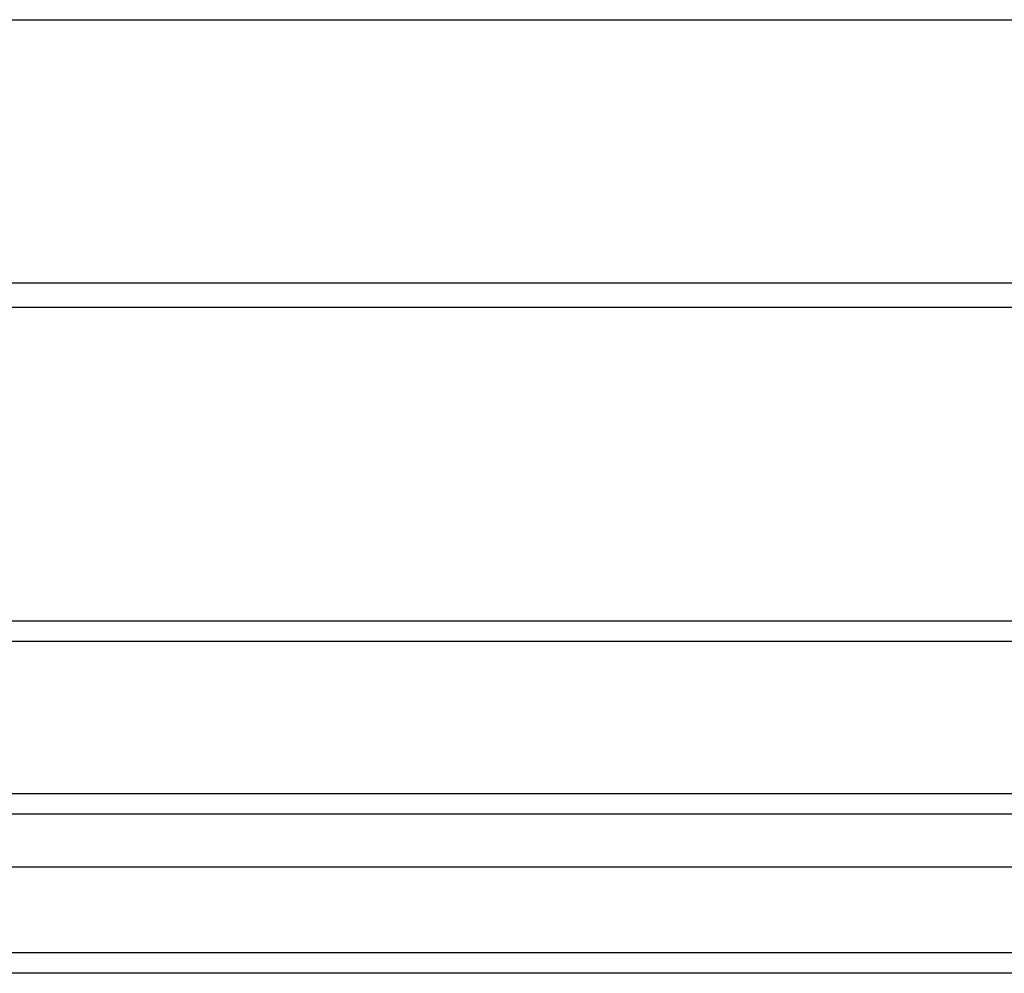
# Model space of a CAD drawing. Header units: inches. Extents: x 40 to 100, y 24.2 to 48.5.
# Tile 59 of 83: x 85 to 89.8, y 25.3 to 29.9. Entities that reach past the tile are written whole.
import ezdxf

# ---------------------------------------------------------------- set-up
doc = ezdxf.new("R2010")
doc.units = ezdxf.units.IN
doc.header["$MEASUREMENT"] = 0
doc.layers.add('Visible Edges(ANSI)', color=7, linetype='Continuous', lineweight=25)
doc.layers.add('Visible Tangent Edges(ANSI)', color=7, linetype='Continuous', lineweight=25)

msp = doc.modelspace()

# ---------------------------------------------------------------- linework, layer by layer
at = {"layer": 'Visible Edges(ANSI)'}
for p, q in [((98.5449, 28.5417), (53.5449, 28.5417)), ((58.1699, 26.9342), (93.9199, 26.9342)), ((40.942, 26.2003), (99.1477, 26.2003)), ((99.3362, 25.846), (40.7535, 25.846)), ((99.9459, 25.3342), (40.911, 25.3342))]:
    msp.add_line(p, q, dxfattribs=at)
at = {"layer": 'Visible Tangent Edges(ANSI)'}
for p, q in [((53.5449, 29.9287), (98.5449, 29.9287)), ((98.5449, 28.659), (53.5449, 28.659)), ((58.1699, 27.0332), (93.9199, 27.0332)), ((99.2777, 26.1013), (40.812, 26.1013)), ((99.9459, 25.4332), (40.1439, 25.4332))]:
    msp.add_line(p, q, dxfattribs=at)

doc.saveas('drawing.dxf')
